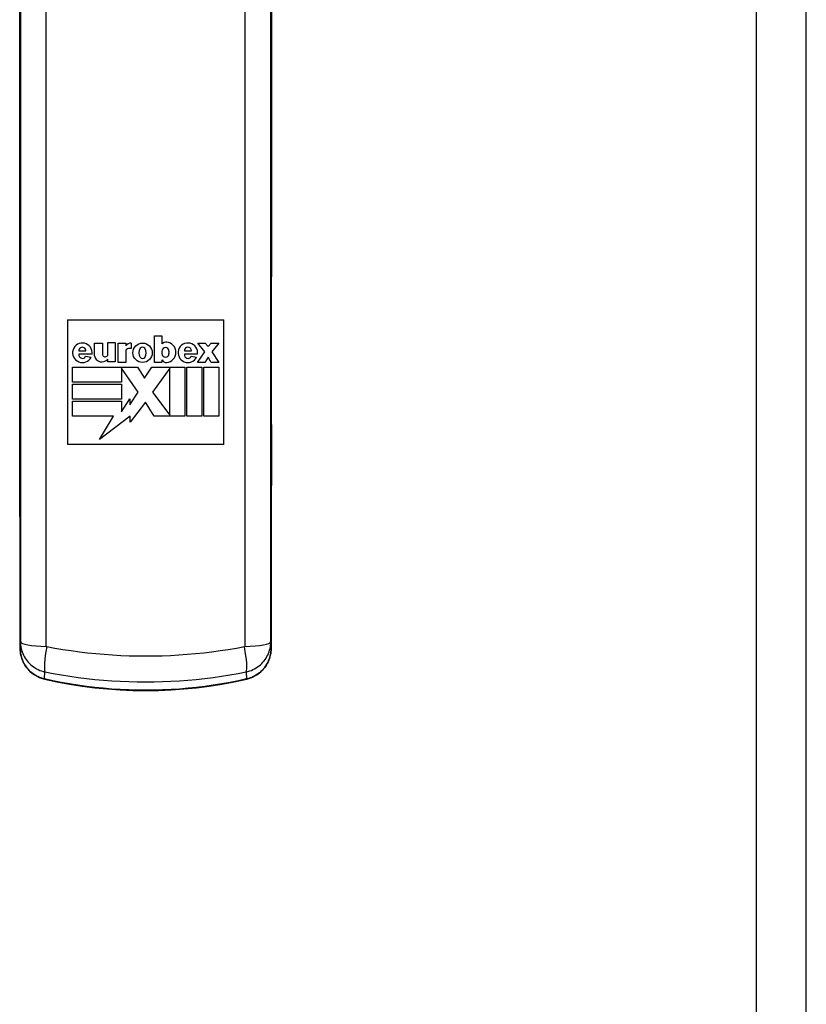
# Model space of a CAD drawing. Header units: inches. Extents: x 6 to 188, y 10 to 101.
# Tile 122 of 140: x 89.94 to 92.46, y 44.89 to 48.04. Entities that reach past the tile are written whole.
import ezdxf

# ---------------------------------------------------------------- set-up
doc = ezdxf.new("R2010")
doc.units = ezdxf.units.IN
doc.header["$MEASUREMENT"] = 0
doc.layers.add('Visible Edges(ANSI)', color=7, linetype='Continuous', lineweight=25)
doc.layers.add('Visible Tangent Edges(ANSI)', color=7, linetype='Continuous', lineweight=25)

msp = doc.modelspace()

# ---------------------------------------------------------------- linework, layer by layer
at = {"layer": 'Visible Edges(ANSI)'}
for p, q in [((92.4552, 26.1367), (92.4552, 73.6177)), ((90.0902, 47.0777), (90.0902, 46.6777)), ((90.0902, 47.0777), (90.5902, 47.0777)), ((90.5902, 46.6777), (90.5902, 47.0777)), ((90.3687, 47.026), (90.3926, 47.026)), ((90.3687, 46.9409), (90.3687, 47.026)), ((90.3926, 47.026), (90.3926, 47.0003)), ((90.176, 47.0027), (90.2017, 47.0027)), ((90.176, 46.9619), (90.176, 47.0027)), ((90.2017, 47.0027), (90.2017, 46.9676)), ((90.219, 47.0046), (90.2429, 47.0046)), ((90.219, 46.9695), (90.219, 47.0046)), ((90.2429, 47.0046), (90.2429, 46.9423)), ((90.2518, 46.9404), (90.2518, 47.0027)), ((90.2518, 47.0027), (90.2766, 47.0027)), ((90.2766, 47.0027), (90.2766, 46.9942)), ((90.2944, 47.0027), (90.2944, 46.9853)), ((90.5068, 47.0031), (90.5306, 47.0031)), ((90.5292, 46.9746), (90.5068, 47.0031)), ((90.5306, 47.0031), (90.54, 46.9919)), ((90.54, 46.9919), (90.5503, 47.0031)), ((90.5503, 47.0031), (90.5741, 47.0031)), ((90.5741, 47.0031), (90.5517, 46.9746)), ((90.1264, 46.9783), (90.1488, 46.9783)), ((90.1686, 46.9671), (90.1266, 46.9671)), ((90.2766, 46.9765), (90.2766, 46.9404)), ((90.2944, 46.9853), (90.2855, 46.9853)), ((90.3926, 46.9774), (90.3926, 46.969)), ((90.4151, 46.969), (90.4151, 46.9774)), ((90.4642, 46.9783), (90.4867, 46.9783)), ((90.5064, 46.9671), (90.4644, 46.9671)), ((90.5058, 46.9409), (90.5292, 46.9746)), ((90.5517, 46.9746), (90.5741, 46.9409)), ((90.1479, 46.9605), (90.1657, 46.9578)), ((90.219, 46.9423), (90.219, 46.9517)), ((90.2429, 46.9423), (90.219, 46.9423)), ((90.2766, 46.9404), (90.2518, 46.9404)), ((90.3926, 46.9409), (90.3687, 46.9409)), ((90.3926, 46.9493), (90.3926, 46.9409)), ((90.4857, 46.9605), (90.5035, 46.9578)), ((90.5297, 46.9409), (90.5058, 46.9409)), ((90.5409, 46.9577), (90.5297, 46.9409)), ((90.5503, 46.9409), (90.5409, 46.9577)), ((90.5741, 46.9409), (90.5503, 46.9409)), ((90.1063, 46.9255), (90.3145, 46.9255)), ((90.1063, 46.8777), (90.1063, 46.9255)), ((90.2625, 46.9222), (90.2625, 46.8777)), ((90.3159, 46.8459), (90.2625, 46.9222)), ((90.3145, 46.9255), (90.3365, 46.8908)), ((90.3365, 46.8908), (90.3603, 46.9255)), ((90.3603, 46.9255), (90.4656, 46.9255)), ((90.4179, 46.9226), (90.3617, 46.8459)), ((90.4179, 46.772), (90.4179, 46.9226)), ((90.4656, 46.9255), (90.4656, 46.7692)), ((90.4721, 46.9255), (90.5199, 46.9255)), ((90.4721, 46.7692), (90.4721, 46.9255)), ((90.5199, 46.9255), (90.5199, 46.7692)), ((90.5264, 46.9255), (90.5741, 46.9255)), ((90.5264, 46.7692), (90.5264, 46.9255)), ((90.5741, 46.9255), (90.5741, 46.7692)), ((90.2625, 46.8777), (90.1063, 46.8777)), ((90.1063, 46.8712), (90.2625, 46.8712)), ((90.1063, 46.8235), (90.1063, 46.8712)), ((90.2625, 46.8712), (90.2625, 46.8235)), ((90.2897, 46.8052), (90.3159, 46.8459)), ((90.3617, 46.8459), (90.4179, 46.772)), ((90.2625, 46.8235), (90.1063, 46.8235)), ((90.1063, 46.8169), (90.2625, 46.8169)), ((90.1063, 46.7692), (90.1063, 46.8169)), ((90.2625, 46.7823), (90.2897, 46.8244)), ((90.2625, 46.8169), (90.2625, 46.7823)), ((90.2897, 46.8244), (90.2897, 46.8052)), ((90.3393, 46.8134), (90.2911, 46.7498)), ((90.3673, 46.7692), (90.3393, 46.8134)), ((90.2377, 46.7692), (90.1063, 46.7692)), ((90.2911, 46.7694), (90.1928, 46.6943)), ((90.1928, 46.6943), (90.2377, 46.7692)), ((90.2911, 46.7498), (90.2911, 46.7694)), ((90.4656, 46.7692), (90.3673, 46.7692)), ((90.5199, 46.7692), (90.4721, 46.7692)), ((90.5741, 46.7692), (90.5264, 46.7692)), ((90.5902, 46.6777), (90.0902, 46.6777))]:
    msp.add_line(p, q, dxfattribs=at)
at = {"layer": 'Visible Edges(ANSI)', "flags": 128}
for points in [[(89.9373, 48.0564), (89.9373, 48.027), (89.9374, 47.9974), (89.9374, 47.9677), (89.9374, 47.9378), (89.9374, 47.9078), (89.9375, 47.8777), (89.9375, 47.8475), (89.9375, 47.8173), (89.9374, 47.7871), (89.9374, 47.7568), (89.9374, 47.7266), (89.9374, 47.6964), (89.9373, 47.6663), (89.9373, 47.6363), (89.9373, 47.6064), (89.9372, 47.5767), (89.9371, 47.5471), (89.9371, 47.5177)], [(90.7433, 47.5177), (90.7433, 47.5471), (90.7432, 47.5767), (90.7432, 47.6064), (90.7431, 47.6363), (90.7431, 47.6663), (90.743, 47.6964), (90.743, 47.7266), (90.743, 47.7568), (90.743, 47.7871), (90.743, 47.8173), (90.743, 47.8475), (90.743, 47.8777), (90.743, 47.9078), (90.743, 47.9378), (90.743, 47.9677), (90.743, 47.9974), (90.7431, 48.027), (90.7431, 48.0564)], [(89.9371, 47.4572), (89.9371, 47.4718), (89.937, 47.4871), (89.937, 47.5025), (89.9371, 47.5177)], [(90.7433, 47.5177), (90.7434, 47.5025), (90.7434, 47.4871), (90.7434, 47.4718), (90.7433, 47.4572)], [(89.9371, 47.4572), (89.9373, 47.4101), (89.9374, 47.3621), (89.9376, 47.3134), (89.9377, 47.264), (89.9378, 47.214), (89.9378, 47.1635), (89.9379, 47.1128), (89.9379, 47.062), (89.938, 47.011), (89.938, 46.9601), (89.9379, 46.9093), (89.9379, 46.8588), (89.9378, 46.8087), (89.9378, 46.759), (89.9377, 46.71), (89.9376, 46.6618)], [(90.7428, 46.6618), (90.7427, 46.71), (90.7426, 46.759), (90.7426, 46.8087), (90.7425, 46.8588), (90.7425, 46.9093), (90.7425, 46.9601), (90.7425, 47.011), (90.7425, 47.062), (90.7425, 47.1128), (90.7426, 47.1635), (90.7427, 47.214), (90.7428, 47.264), (90.7429, 47.3134), (90.743, 47.3621), (90.7431, 47.4101), (90.7433, 47.4572)], [(89.9376, 46.6022), (89.9376, 46.617), (89.9375, 46.6321), (89.9375, 46.6472), (89.9376, 46.6618)], [(90.7428, 46.6618), (90.7429, 46.6472), (90.7429, 46.6321), (90.7429, 46.617), (90.7428, 46.6022)], [(89.9376, 46.6022), (89.9378, 46.5539), (89.9379, 46.5048), (89.938, 46.4552), (89.9381, 46.4052), (89.9382, 46.3549), (89.9383, 46.3045), (89.9384, 46.2541), (89.9384, 46.2037)], [(90.742, 46.2037), (90.7421, 46.2541), (90.7421, 46.3045), (90.7422, 46.3549), (90.7423, 46.4052), (90.7424, 46.4552), (90.7425, 46.5048), (90.7427, 46.5539), (90.7428, 46.6022)], [(89.9385, 46.0256), (89.9398, 46.0092), (89.9438, 45.993), (89.9504, 45.9777), (89.9596, 45.9635), (89.971, 45.9509), (89.9846, 45.9404), (89.9999, 45.9323), (90.0164, 45.9269)], [(90.664, 45.9269), (90.6806, 45.9323), (90.696, 45.9405), (90.7095, 45.951), (90.721, 45.9636), (90.73, 45.9778), (90.7366, 45.9931), (90.7406, 46.0092), (90.7419, 46.0256)], [(90.0164, 45.9269), (90.0563, 45.9184), (90.0964, 45.911), (90.1367, 45.9048), (90.1773, 45.8996), (90.2179, 45.8956), (90.2587, 45.8927), (90.2994, 45.891), (90.3402, 45.8905), (90.381, 45.891), (90.4217, 45.8927), (90.4625, 45.8956), (90.5031, 45.8996), (90.5437, 45.9048), (90.584, 45.911), (90.6241, 45.9184), (90.664, 45.9269)]]:
    msp.add_lwpolyline(points, dxfattribs=at)
at = {"layer": 'Visible Edges(ANSI)'}
msp.add_circle((90.3304, 46.9718), 0.0311, dxfattribs=at)
for centre, radius, start, end in [((90.1376, 46.9718), 0.0313, 351.4159, 333.5756), ((90.2948, 46.9788), 0.0239, 91.0011, 139.6913), ((90.4059, 46.9878), 0.0182, 84.5699, 136.5422), ((90.4045, 46.9734), 0.0327, 275.4301, 84.5699), ((90.4754, 46.9718), 0.0313, 351.4163, 333.5756), ((90.1376, 46.9783), 0.0112, 359.9996, 179.9996), ((90.1377, 46.9652), 0.0112, 170.4055, 335.3757), ((90.1999, 46.9667), 0.0243, 191.1856, 322.0201), ((90.2105, 46.9676), 0.00876, 180, 12.6079), ((90.2855, 46.9765), 0.00889, 90, 180), ((90.3449, 46.9719), 0.0262, 147.0462, 213.6569), ((90.3304, 46.9797), 0.00983, 40.5763, 139.431), ((90.3159, 46.9718), 0.0262, 325.1553, 33.0999), ((90.4038, 46.9774), 0.0112, 0, 180), ((90.4038, 46.969), 0.0112, 180, 0), ((90.4754, 46.9783), 0.0112, 0, 180), ((90.4755, 46.9652), 0.0112, 170.4088, 335.3726), ((90.3305, 46.9638), 0.00983, 221.2325, 314.731), ((90.4062, 46.9559), 0.0151, 205.8544, 275.4301)]:
    msp.add_arc(centre, radius, start, end, dxfattribs=at)
for centre, major_axis, ratio, start_param, end_param in [((89.9353, 46.8116), (-0.0046, 8.559), 0.000324, 4.620428, 4.641305), ((90.7451, 46.8116), (-0.0046, -8.559), 0.000322, 4.783473, 4.80435)]:
    msp.add_ellipse(centre, major_axis=major_axis, ratio=ratio, start_param=start_param, end_param=end_param, dxfattribs=at)
at = {"layer": 'Visible Tangent Edges(ANSI)'}
for p, q in [((92.2942, 73.6177), (92.2942, 26.1367)), ((89.9385, 46.0256), (89.9384, 46.2037)), ((90.742, 46.2037), (90.7419, 46.0256)), ((89.9395, 46.0463), (89.9385, 46.0256)), ((90.7419, 46.0256), (90.7409, 46.0463)), ((90.0168, 45.9277), (90.018, 45.9502)), ((90.6624, 45.9502), (90.6636, 45.9277))]:
    msp.add_line(p, q, dxfattribs=at)
at = {"layer": 'Visible Tangent Edges(ANSI)', "flags": 128}
for points in [[(89.9395, 48.1285), (89.9395, 48.006), (89.9395, 47.8833), (89.9395, 47.7604), (89.9395, 47.6375), (89.9395, 47.5145), (89.9395, 47.3915), (89.9395, 47.2684), (89.9395, 47.1455), (89.9395, 47.0226), (89.9395, 46.8998), (89.9395, 46.7771), (89.9395, 46.6547), (89.9395, 46.5324), (89.9395, 46.4104), (89.9395, 46.2887), (89.9395, 46.1673), (89.9395, 46.0463)], [(90.0223, 46.0321), (90.0223, 46.1544), (90.0223, 46.2771), (90.0223, 46.4001), (90.0223, 46.5234), (90.0223, 46.647), (90.0223, 46.7708), (90.0223, 46.8947), (90.0223, 47.0188), (90.0223, 47.143), (90.0223, 47.2673), (90.0223, 47.3917), (90.0223, 47.516), (90.0223, 47.6404), (90.0223, 47.7646), (90.0223, 47.8888), (90.0223, 48.0128), (90.0223, 48.1367)], [(90.6581, 48.1367), (90.6581, 48.0128), (90.6581, 47.8888), (90.6581, 47.7646), (90.6581, 47.6404), (90.6581, 47.516), (90.6581, 47.3917), (90.6581, 47.2673), (90.6581, 47.143), (90.6581, 47.0188), (90.6581, 46.8947), (90.6581, 46.7708), (90.6581, 46.647), (90.6581, 46.5234), (90.6581, 46.4001), (90.6581, 46.2771), (90.6582, 46.1544), (90.6582, 46.0321)], [(90.7409, 46.0463), (90.7409, 46.1673), (90.7409, 46.2887), (90.7409, 46.4104), (90.7409, 46.5324), (90.7409, 46.6547), (90.7409, 46.7771), (90.7409, 46.8998), (90.7409, 47.0226), (90.7409, 47.1455), (90.7409, 47.2684), (90.7409, 47.3915), (90.7409, 47.5145), (90.7409, 47.6375), (90.7409, 47.7604), (90.7409, 47.8833), (90.7409, 48.006), (90.7409, 48.1285)], [(89.9371, 47.5176), (89.9372, 47.5568), (89.9372, 47.5964), (89.9373, 47.6363), (89.9374, 47.6763), (89.9374, 47.7165), (89.9374, 47.7568), (89.9375, 47.7972), (89.9375, 47.8375), (89.9375, 47.8778), (89.9374, 47.9179), (89.9374, 47.9579), (89.9374, 47.9976), (89.9373, 48.037), (89.9373, 48.076)], [(90.7432, 48.076), (90.7431, 48.037), (90.743, 47.9976), (90.743, 47.9579), (90.743, 47.9179), (90.743, 47.8778), (90.743, 47.8375), (90.743, 47.7972), (90.743, 47.7568), (90.743, 47.7165), (90.7431, 47.6763), (90.7431, 47.6363), (90.7432, 47.5964), (90.7433, 47.5568), (90.7433, 47.5176)], [(89.9371, 47.4574), (89.9371, 47.4598), (89.9371, 47.4622), (89.9371, 47.4646), (89.9371, 47.467), (89.9371, 47.4695), (89.9371, 47.472), (89.9371, 47.4745), (89.9371, 47.477), (89.9371, 47.4795), (89.937, 47.482), (89.937, 47.4846), (89.937, 47.4871), (89.937, 47.4897), (89.937, 47.4922), (89.937, 47.4948), (89.937, 47.4974), (89.937, 47.4999), (89.937, 47.5025), (89.937, 47.505), (89.9371, 47.5076), (89.9371, 47.5101), (89.9371, 47.5126), (89.9371, 47.5151), (89.9371, 47.5176)], [(90.7433, 47.5176), (90.7434, 47.5151), (90.7434, 47.5126), (90.7434, 47.5101), (90.7434, 47.5076), (90.7434, 47.505), (90.7434, 47.5025), (90.7434, 47.4999), (90.7434, 47.4974), (90.7434, 47.4948), (90.7434, 47.4922), (90.7434, 47.4897), (90.7434, 47.4871), (90.7434, 47.4846), (90.7434, 47.482), (90.7434, 47.4795), (90.7434, 47.477), (90.7434, 47.4745), (90.7434, 47.472), (90.7433, 47.4695), (90.7433, 47.467), (90.7433, 47.4646), (90.7433, 47.4622), (90.7433, 47.4598), (90.7433, 47.4574)], [(89.9376, 46.6616), (89.9376, 46.6937), (89.9377, 46.7261), (89.9378, 46.7589), (89.9378, 46.792), (89.9379, 46.8252), (89.9379, 46.8587), (89.9379, 46.8924), (89.938, 46.9262), (89.938, 46.96), (89.938, 46.994), (89.938, 47.028), (89.9379, 47.062), (89.9379, 47.0959), (89.9379, 47.1298), (89.9378, 47.1636), (89.9378, 47.1973), (89.9377, 47.2308), (89.9377, 47.2641), (89.9376, 47.2971), (89.9375, 47.3299), (89.9374, 47.3623), (89.9373, 47.3944), (89.9372, 47.4261), (89.9371, 47.4574)], [(90.7433, 47.4574), (90.7432, 47.4261), (90.7431, 47.3944), (90.743, 47.3623), (90.7429, 47.3299), (90.7428, 47.2971), (90.7427, 47.2641), (90.7427, 47.2308), (90.7426, 47.1973), (90.7426, 47.1636), (90.7425, 47.1298), (90.7425, 47.0959), (90.7425, 47.062), (90.7425, 47.028), (90.7425, 46.994), (90.7425, 46.96), (90.7425, 46.9262), (90.7425, 46.8924), (90.7425, 46.8587), (90.7425, 46.8252), (90.7426, 46.792), (90.7426, 46.7589), (90.7427, 46.7261), (90.7428, 46.6937), (90.7428, 46.6616)], [(89.9376, 46.6024), (89.9376, 46.6048), (89.9376, 46.6072), (89.9376, 46.6096), (89.9376, 46.6121), (89.9376, 46.6146), (89.9376, 46.6171), (89.9376, 46.6196), (89.9376, 46.6221), (89.9375, 46.6246), (89.9375, 46.6271), (89.9375, 46.6296), (89.9375, 46.6321), (89.9375, 46.6346), (89.9375, 46.6371), (89.9375, 46.6396), (89.9375, 46.6421), (89.9375, 46.6446), (89.9375, 46.6471), (89.9375, 46.6495), (89.9376, 46.652), (89.9376, 46.6544), (89.9376, 46.6568), (89.9376, 46.6592), (89.9376, 46.6616)], [(90.7428, 46.6616), (90.7429, 46.6592), (90.7429, 46.6568), (90.7429, 46.6544), (90.7429, 46.652), (90.7429, 46.6495), (90.7429, 46.6471), (90.7429, 46.6446), (90.7429, 46.6421), (90.7429, 46.6396), (90.7429, 46.6371), (90.7429, 46.6346), (90.7429, 46.6321), (90.7429, 46.6296), (90.7429, 46.6271), (90.7429, 46.6246), (90.7429, 46.6221), (90.7429, 46.6196), (90.7429, 46.6171), (90.7429, 46.6146), (90.7428, 46.6121), (90.7428, 46.6096), (90.7428, 46.6072), (90.7428, 46.6048), (90.7428, 46.6024)], [(89.9384, 46.2037), (89.9384, 46.2205), (89.9384, 46.2373), (89.9384, 46.2541), (89.9383, 46.2709), (89.9383, 46.2877), (89.9383, 46.3045), (89.9383, 46.3213), (89.9383, 46.3381), (89.9382, 46.3549), (89.9382, 46.3717), (89.9382, 46.3885), (89.9381, 46.4052), (89.9381, 46.422), (89.9381, 46.4386), (89.938, 46.4553), (89.938, 46.4719), (89.938, 46.4884), (89.9379, 46.5049), (89.9379, 46.5214), (89.9378, 46.5377), (89.9378, 46.554), (89.9377, 46.5702), (89.9377, 46.5863), (89.9376, 46.6024)], [(90.7428, 46.6024), (90.7428, 46.5863), (90.7427, 46.5702), (90.7427, 46.554), (90.7426, 46.5377), (90.7426, 46.5214), (90.7425, 46.5049), (90.7425, 46.4884), (90.7424, 46.4719), (90.7424, 46.4553), (90.7423, 46.4386), (90.7423, 46.422), (90.7423, 46.4052), (90.7422, 46.3885), (90.7422, 46.3717), (90.7422, 46.3549), (90.7422, 46.3381), (90.7421, 46.3213), (90.7421, 46.3045), (90.7421, 46.2877), (90.7421, 46.2709), (90.7421, 46.2541), (90.742, 46.2373), (90.742, 46.2205), (90.742, 46.2037)], [(90.0168, 45.9277), (90.0113, 45.9291), (90.0058, 45.9309), (90.0005, 45.9329), (89.9953, 45.9352), (89.9902, 45.9378), (89.9853, 45.9407), (89.9806, 45.9439), (89.9761, 45.9473), (89.9718, 45.951), (89.9677, 45.9549), (89.9638, 45.959), (89.9602, 45.9633), (89.9568, 45.9678), (89.9537, 45.9725), (89.9509, 45.9774), (89.9483, 45.9824), (89.946, 45.9875), (89.9441, 45.9927), (89.9424, 45.9981), (89.941, 46.0035), (89.9399, 46.009), (89.9391, 46.0145), (89.9386, 46.02), (89.9385, 46.0256)], [(89.9395, 46.0463), (89.9397, 46.0409), (89.9401, 46.0356), (89.9409, 46.0302), (89.9419, 46.0249), (89.9433, 46.0196), (89.9449, 46.0144), (89.9469, 46.0093), (89.9491, 46.0043), (89.9517, 45.9993), (89.9545, 45.9945), (89.9576, 45.9899), (89.961, 45.9854), (89.9647, 45.9811), (89.9686, 45.977), (89.9727, 45.9731), (89.977, 45.9695), (89.9816, 45.9661), (89.9864, 45.963), (89.9913, 45.9601), (89.9964, 45.9575), (90.0016, 45.9552), (90.007, 45.9532), (90.0125, 45.9515), (90.018, 45.9502)], [(90.0236, 46.0305), (90.0235, 46.0305), (90.0234, 46.0305), (90.0233, 46.0306), (90.0232, 46.0306), (90.0231, 46.0306), (90.023, 46.0307), (90.023, 46.0307), (90.0229, 46.0308), (90.0228, 46.0308), (90.0227, 46.0309), (90.0227, 46.031), (90.0226, 46.031), (90.0226, 46.0311), (90.0225, 46.0312), (90.0225, 46.0313), (90.0224, 46.0314), (90.0224, 46.0314), (90.0224, 46.0315), (90.0223, 46.0316), (90.0223, 46.0317), (90.0223, 46.0318), (90.0223, 46.0319), (90.0223, 46.032), (90.0223, 46.0321)], [(90.6569, 46.0305), (90.6309, 46.0257), (90.6049, 46.0213), (90.5787, 46.0173), (90.5524, 46.0138), (90.5261, 46.0106), (90.4996, 46.0079), (90.4731, 46.0055), (90.4466, 46.0036), (90.42, 46.0022), (90.3934, 46.0011), (90.3668, 46.0005), (90.3402, 46.0003), (90.3136, 46.0005), (90.287, 46.0011), (90.2604, 46.0022), (90.2338, 46.0037), (90.2073, 46.0056), (90.1808, 46.0079), (90.1543, 46.0106), (90.128, 46.0138), (90.1017, 46.0173), (90.0755, 46.0213), (90.0495, 46.0257), (90.0236, 46.0305)], [(90.6582, 46.0321), (90.6581, 46.032), (90.6581, 46.0319), (90.6581, 46.0318), (90.6581, 46.0317), (90.6581, 46.0316), (90.6581, 46.0315), (90.658, 46.0314), (90.658, 46.0314), (90.658, 46.0313), (90.6579, 46.0312), (90.6579, 46.0311), (90.6578, 46.031), (90.6577, 46.031), (90.6577, 46.0309), (90.6576, 46.0308), (90.6575, 46.0308), (90.6575, 46.0307), (90.6574, 46.0307), (90.6573, 46.0306), (90.6572, 46.0306), (90.6571, 46.0306), (90.657, 46.0305), (90.6569, 46.0305), (90.6569, 46.0305)], [(90.6624, 45.9502), (90.6679, 45.9515), (90.6734, 45.9532), (90.6787, 45.9552), (90.6839, 45.9575), (90.689, 45.9601), (90.694, 45.9629), (90.6987, 45.966), (90.7033, 45.9694), (90.7077, 45.9731), (90.7118, 45.9769), (90.7157, 45.981), (90.7193, 45.9853), (90.7227, 45.9898), (90.7258, 45.9945), (90.7287, 45.9993), (90.7312, 46.0042), (90.7335, 46.0092), (90.7354, 46.0143), (90.7371, 46.0195), (90.7385, 46.0248), (90.7395, 46.0302), (90.7403, 46.0355), (90.7408, 46.0409), (90.7409, 46.0463)], [(90.7419, 46.0256), (90.7418, 46.0201), (90.7413, 46.0145), (90.7405, 46.009), (90.7394, 46.0036), (90.7381, 45.9982), (90.7364, 45.9928), (90.7344, 45.9876), (90.7322, 45.9825), (90.7296, 45.9775), (90.7268, 45.9727), (90.7237, 45.968), (90.7203, 45.9634), (90.7167, 45.9591), (90.7128, 45.955), (90.7087, 45.9511), (90.7044, 45.9474), (90.6999, 45.9439), (90.6952, 45.9408), (90.6903, 45.9379), (90.6852, 45.9352), (90.68, 45.9329), (90.6746, 45.9309), (90.6691, 45.9291), (90.6636, 45.9277)], [(90.6636, 45.9277), (90.6371, 45.922), (90.6104, 45.9167), (90.5837, 45.9119), (90.5569, 45.9076), (90.5299, 45.9038), (90.5029, 45.9005), (90.4759, 45.8977), (90.4488, 45.8954), (90.4216, 45.8936), (90.3945, 45.8924), (90.3673, 45.8916), (90.3402, 45.8913), (90.313, 45.8916), (90.2859, 45.8924), (90.2588, 45.8936), (90.2317, 45.8954), (90.2045, 45.8977), (90.1775, 45.9005), (90.1505, 45.9038), (90.1236, 45.9076), (90.0967, 45.9119), (90.07, 45.9167), (90.0433, 45.922), (90.0168, 45.9277)], [(90.018, 45.9502), (90.0444, 45.9451), (90.0709, 45.9404), (90.0975, 45.9362), (90.1242, 45.9324), (90.1511, 45.9291), (90.178, 45.9262), (90.2049, 45.9237), (90.232, 45.9217), (90.259, 45.9202), (90.2861, 45.9191), (90.3131, 45.9184), (90.3402, 45.9182), (90.3673, 45.9184), (90.3943, 45.9191), (90.4214, 45.9202), (90.4484, 45.9217), (90.4754, 45.9237), (90.5024, 45.9262), (90.5293, 45.9291), (90.5562, 45.9324), (90.5829, 45.9362), (90.6095, 45.9404), (90.636, 45.9451), (90.6624, 45.9502)]]:
    msp.add_lwpolyline(points, dxfattribs=at)
at = {"layer": 'Visible Tangent Edges(ANSI)'}
for centre, major_axis, ratio, start_param, end_param in [((89.9961, 47.5176), (-0.0591, 0.0001), 0.255828, 0, 0.009027), ((90.6843, 47.5176), (0.0591, 0.0001), 0.255828, 6.274158, 6.283185), ((89.9962, 47.4574), (-0.0591, -0.0002), 0.406019, 6.273636, 6.283185), ((90.6843, 47.4574), (0.0591, -0.0002), 0.406019, 0, 0.009549), ((89.9966, 46.6616), (-0.0591, 0.0001), 0.345406, 0, 0.009299), ((90.6838, 46.6616), (0.0591, 0.0001), 0.345406, 6.273886, 6.283185), ((89.9967, 46.6024), (-0.0591, -0.0002), 0.305399, 6.274021, 6.283185), ((90.6838, 46.6024), (0.0591, -0.0002), 0.305399, 0, 0.009164), ((89.9974, 46.2038), (-0.0591, 0), 0.071024, 0, 0.008749), ((90.683, 46.2038), (0.0591, 0), 0.071024, 6.274437, 6.283185), ((89.9975, 46.0257), (-0.0591, 0), 0.091831, 0, 0.008764), ((90.0379, 46.0464), (-0.0984, 0), 0.147423, 0.008823, 1.411149), ((90.0391, 46.0448), (-0.0193, -0.0965), 0.128628, 4.88723, 6.111325), ((90.6413, 46.0448), (0.0193, -0.0965), 0.128628, 0.17186, 1.395956), ((90.6425, 46.0464), (0.0984, 0), 0.147423, 4.872036, 6.274362), ((90.6829, 46.0257), (0.0591, 0), 0.091831, 6.274422, 6.283185), ((90.0296, 45.9845), (-0.0131, -0.0576), 0.021586, 0, 0.170428), ((90.6509, 45.9845), (0.0131, -0.0576), 0.021586, 6.112757, 6.283185)]:
    msp.add_ellipse(centre, major_axis=major_axis, ratio=ratio, start_param=start_param, end_param=end_param, dxfattribs=at)

doc.saveas('drawing.dxf')
